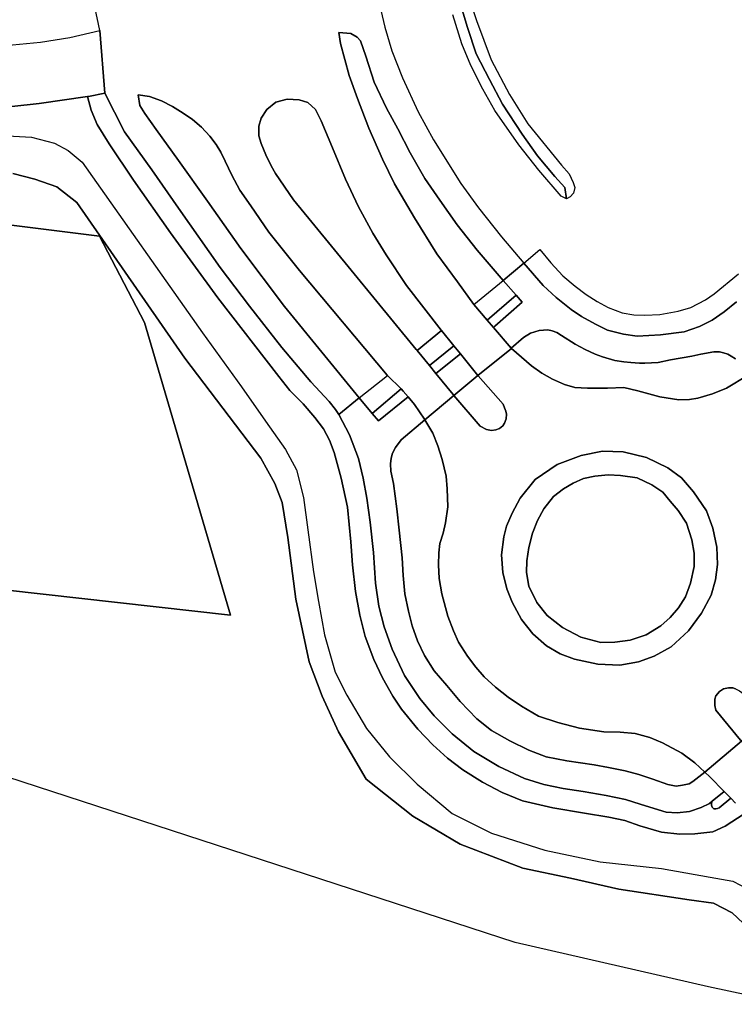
# Model space of a CAD drawing. Extents: x -26035517 to 31750492, y -9237385 to 8160032.
# Tile 22 of 256: x -24420780 to -24354193, y 3988593 to 4080289. Entities that reach past the tile are written whole.
import ezdxf

# ---------------------------------------------------------------- set-up
doc = ezdxf.new("R2010")
doc.units = 0
doc.layers.add('T-25', color=7, linetype='CONTINUOUS')

msp = doc.modelspace()

# ---------------------------------------------------------------- linework, layer by layer
at = {"layer": 'T-25', "color": 9}
for points in [[(-24379389, 4083715, 4857), (-24378200, 4080206, 4878), (-24376854, 4076540, 4878), (-24375146, 4073308, 4854), (-24373421, 4070575, 4905), (-24370285, 4066746, 4896), (-24369591, 4065942, 4893), (-24369204, 4065136, 4890), (-24369043, 4064660, 4890), (-24369185, 4064132, 4893), (-24369476, 4063789, 4890), (-24369842, 4063615, 4875), (-24369993, 4064656, 4452), (-24370905, 4065695, 4437), (-24372526, 4067615, 4434), (-24373960, 4069640, 4428), (-24375798, 4072408, 4434), (-24376993, 4074733, 4422), (-24378234, 4077098, 4425), (-24379064, 4079570, 4437), (-24379742, 4081821, 4443)], [(-24422095, 4077871, 5049), (-24418830, 4078186, 5046), (-24416100, 4078624, 5049), (-24413312, 4079282, 5052), (-24413768, 4081491, 5004)], [(-24387341, 4082116, 4983), (-24386751, 4079601, 4965), (-24386108, 4077400, 4956), (-24385107, 4074870, 4950), (-24383651, 4071706, 4935), (-24382221, 4069104, 4923), (-24379685, 4065042, 4878), (-24378034, 4062772, 4833), (-24375892, 4060060, 4821), (-24373797, 4057601, 4809), (-24375719, 4056013, 4794), (-24378163, 4058814, 4839), (-24380013, 4061190, 4839), (-24381628, 4063476, 4869), (-24383016, 4065512, 4890), (-24384408, 4067901, 4944), (-24385533, 4070111, 4962), (-24386597, 4072059, 4971), (-24387737, 4074456, 4986), (-24388531, 4076883, 5010), (-24389038, 4078333, 5001), (-24389338, 4078669, 5001), (-24389930, 4078991, 5025), (-24391029, 4079086, 5052), (-24390892, 4078084, 5058), (-24390073, 4075103, 5034), (-24389309, 4072943, 5004), (-24388243, 4070175, 4953), (-24386976, 4067297, 4950), (-24385855, 4064993, 4905), (-24384002, 4061842, 4857), (-24381896, 4058487, 4800), (-24379987, 4055890, 4764), (-24378466, 4053764, 4734), (-24377216, 4052305, 4755), (-24376644, 4051637, 4761), (-24374986, 4049703, 4689), (-24374954, 4049665, 4656), (-24378096, 4047163, 4776), (-24379719, 4049173, 4845), (-24380314, 4049910, 4812), (-24381479, 4051351, 4821), (-24381506, 4051384, 4947), (-24384737, 4055534, 5010), (-24386626, 4058397, 5073), (-24387866, 4060415, 5091), (-24389225, 4062858, 5115), (-24390437, 4065441, 5124), (-24391640, 4068358, 5121), (-24392684, 4070876, 5151), (-24393212, 4071928, 5184), (-24393937, 4072564, 5199), (-24394735, 4072823, 5202), (-24395853, 4072873, 5208), (-24396923, 4072597, 5220), (-24397748, 4071934, 5214), (-24398266, 4071111, 5208), (-24398497, 4070381, 5193), (-24398489, 4069466, 5175), (-24398286, 4068750, 5157), (-24397834, 4067693, 5133), (-24397343, 4066685, 5121), (-24396936, 4065958, 5121), (-24395274, 4063525, 5121), (-24393552, 4061443, 5088), (-24383833, 4049588, 4890), (-24383754, 4049491, 4809), (-24382597, 4048083, 4767), (-24381990, 4047344, 4731), (-24380380, 4045384, 4890), (-24380312, 4045304, 4788), (-24383023, 4043018, 4749), (-24383058, 4043078, 4713), (-24383990, 4044453, 4713), (-24384577, 4045155, 4716), (-24385038, 4045708, 4728), (-24385235, 4045903, 4767), (-24386494, 4047148, 4716), (-24386539, 4047193, 4800), (-24394715, 4056931, 4959), (-24397572, 4060508, 5001), (-24399227, 4062941, 5067), (-24400252, 4064428, 5091), (-24401008, 4065797, 5127), (-24401330, 4066447, 5046), (-24401634, 4067099, 5124), (-24402035, 4067937, 5124), (-24402477, 4068651, 5124), (-24403074, 4069440, 5124), (-24403841, 4070269, 5124), (-24404689, 4070987, 5124), (-24405542, 4071571, 5124), (-24406553, 4072196, 5121), (-24407576, 4072734, 5118), (-24408680, 4073127, 5112), (-24409750, 4073276, 5097), (-24409573, 4072291, 5085), (-24409132, 4071564, 5103), (-24408064, 4070067, 5097), (-24405969, 4067164, 5082), (-24403292, 4063374, 5058), (-24400161, 4058989, 5028), (-24396090, 4053587, 4956), (-24389135, 4045066, 4767), (-24391035, 4043508, 4821), (-24391364, 4043985, 4818), (-24391944, 4044720, 4827), (-24393656, 4046551, 4896), (-24396344, 4049763, 4980), (-24399370, 4053620, 5028), (-24402089, 4057197, 5037), (-24405996, 4062735, 5025), (-24408477, 4066317, 5058), (-24411013, 4069846, 5058), (-24411940, 4071686, 5076), (-24412844, 4073439, 5067), (-24413312, 4079282, 5052), (-24413768, 4081491, 5004)], [(-24387341, 4082116, 4983), (-24386751, 4079601, 4965), (-24386108, 4077400, 4956), (-24385107, 4074870, 4950), (-24383651, 4071706, 4935), (-24382221, 4069104, 4923), (-24379685, 4065042, 4878), (-24378034, 4062772, 4833), (-24375892, 4060060, 4821), (-24373797, 4057601, 4809)], [(-24379742, 4081821, 4443), (-24379064, 4079570, 4437), (-24378234, 4077098, 4425), (-24376993, 4074733, 4422), (-24375798, 4072408, 4434), (-24373960, 4069640, 4428), (-24372526, 4067615, 4434), (-24370905, 4065695, 4437), (-24369993, 4064656, 4452), (-24369842, 4063615, 4875), (-24370319, 4063840, 4863), (-24372398, 4066262, 4860), (-24374263, 4068636, 4851), (-24376497, 4071846, 4854), (-24377615, 4073810, 4863), (-24378755, 4076020, 4869), (-24379595, 4078040, 4875), (-24380411, 4080737, 4884)], [(-24422095, 4077871, 5049), (-24418830, 4078186, 5046), (-24416100, 4078624, 5049), (-24413312, 4079282, 5052), (-24413312, 4079282, 5052), (-24412844, 4073439, 5067), (-24414353, 4073140, 5043), (-24414472, 4073123, 5079), (-24418975, 4072470, 5001), (-24424088, 4071920, 4977)], [(-24378466, 4053764, 4734), (-24379987, 4055890, 4764), (-24381896, 4058487, 4800), (-24384002, 4061842, 4857), (-24385855, 4064993, 4905), (-24386976, 4067297, 4950), (-24388243, 4070175, 4953), (-24389309, 4072943, 5004), (-24390073, 4075103, 5034), (-24390892, 4078084, 5058), (-24391029, 4079086, 5052), (-24389930, 4078991, 5025), (-24389338, 4078669, 5001), (-24389038, 4078333, 5001), (-24388531, 4076883, 5010), (-24387737, 4074456, 4986), (-24386597, 4072059, 4971), (-24385533, 4070111, 4962), (-24384408, 4067901, 4944), (-24383016, 4065512, 4890), (-24381628, 4063476, 4869), (-24380013, 4061190, 4839), (-24378163, 4058814, 4839), (-24375719, 4056013, 4794)], [(-24539267, 4042237, 3374), (-24533323, 4053737, 3837), (-24528024, 4062975, 3866), (-24523258, 4071549, 4105), (-24521973, 4073335, 4158), (-24520733, 4074356, 4190), (-24519313, 4075316, 4194), (-24517800, 4076021, 4255), (-24516594, 4076396, 4304), (-24515229, 4076635, 4336), (-24513671, 4076741, 4405), (-24506425, 4076370, 4563), (-24497820, 4076002, 4916), (-24476654, 4074329, 4956), (-24460927, 4073371, 4960), (-24451608, 4072971, 4966), (-24437359, 4071972, 4917), (-24424088, 4071920, 4977), (-24418975, 4072470, 5001), (-24414472, 4073123, 5079)], [(-24414472, 4073123, 5079), (-24414353, 4073140, 5043), (-24412844, 4073439, 5067), (-24411940, 4071686, 5076), (-24411013, 4069846, 5058), (-24408477, 4066317, 5058), (-24405996, 4062735, 5025), (-24402089, 4057197, 5037), (-24399370, 4053620, 5028), (-24396344, 4049763, 4980), (-24393656, 4046551, 4896), (-24391944, 4044720, 4827), (-24391364, 4043985, 4818), (-24391035, 4043508, 4821)], [(-24353277, 4006317, 4713), (-24355059, 4005175, 4686), (-24356190, 4004648, 4698), (-24357866, 4004478, 4722), (-24359284, 4004435, 4710), (-24360988, 4004613, 4725), (-24363006, 4005214, 4740), (-24364387, 4005726, 4731), (-24365872, 4006016, 4728), (-24368157, 4006403, 4728), (-24371093, 4006893, 4737), (-24373920, 4007542, 4758), (-24375829, 4008322, 4782), (-24377658, 4009287, 4791), (-24379502, 4010429, 4794), (-24380919, 4011511, 4809), (-24382285, 4012755, 4818), (-24383686, 4014208, 4785), (-24385195, 4016070, 4782), (-24386025, 4017290, 4770), (-24386989, 4019008, 4761), (-24387772, 4020693, 4755), (-24388580, 4022848, 4740), (-24389093, 4024829, 4737), (-24389503, 4027039, 4740), (-24389770, 4029530, 4764), (-24389918, 4031673, 4806), (-24390246, 4034891, 4830), (-24390811, 4037591, 4845), (-24391487, 4039973, 4857), (-24391902, 4041117, 4857), (-24392482, 4042199, 4863), (-24393293, 4043228, 4911), (-24394359, 4044499, 4923), (-24395597, 4045764, 4953), (-24396645, 4047055, 5010), (-24402332, 4054387, 5094), (-24406741, 4060441, 5097), (-24410164, 4065351, 5094), (-24412449, 4068731, 5085), (-24413563, 4070529, 5082), (-24414113, 4071853, 5082), (-24414472, 4073123, 5079), (-24414472, 4073123, 5079), (-24414353, 4073140, 5043), (-24412844, 4073439, 5067), (-24411940, 4071686, 5076), (-24411013, 4069846, 5058), (-24408477, 4066317, 5058), (-24405996, 4062735, 5025), (-24402089, 4057197, 5037), (-24399370, 4053620, 5028), (-24396344, 4049763, 4980), (-24393656, 4046551, 4896), (-24391944, 4044720, 4827), (-24391364, 4043985, 4818), (-24391035, 4043508, 4821), (-24390048, 4041629, 4809), (-24389210, 4039436, 4815), (-24388766, 4037589, 4821), (-24388421, 4035726, 4824), (-24388117, 4033495, 4800), (-24387804, 4030671, 4761), (-24387631, 4027807, 4746), (-24387313, 4025685, 4725), (-24386805, 4023751, 4713), (-24386064, 4021680, 4728), (-24384928, 4019227, 4740), (-24383490, 4017066, 4749), (-24382156, 4015466, 4755), (-24380484, 4013784, 4767), (-24378479, 4012126, 4770), (-24376146, 4010728, 4779), (-24373736, 4009629, 4788), (-24371951, 4009056, 4794), (-24370153, 4008704, 4788), (-24368292, 4008426, 4761), (-24366126, 4008049, 4752), (-24364317, 4007658, 4752), (-24362953, 4007240, 4755), (-24361675, 4006837, 4755), (-24360550, 4006480, 4758), (-24359518, 4006413, 4725), (-24358362, 4006564, 4731), (-24357270, 4006908, 4746), (-24356514, 4007306, 4755), (-24356261, 4007513, 4788), (-24356307, 4007317, 4806), (-24356332, 4007133, 4809), (-24356267, 4006950, 4812), (-24356099, 4006813, 4818), (-24355918, 4006792, 4818), (-24355761, 4006820, 4818), (-24355617, 4006901, 4815), (-24354525, 4007785, 4668), (-24354086, 4007335, 4668)], [(-24414472, 4073123, 5079), (-24414113, 4071853, 5082), (-24413563, 4070529, 5082), (-24412449, 4068731, 5085), (-24410164, 4065351, 5094), (-24406741, 4060441, 5097), (-24402332, 4054387, 5094), (-24396645, 4047055, 5010), (-24395597, 4045764, 4953), (-24394359, 4044499, 4923), (-24393293, 4043228, 4911), (-24392482, 4042199, 4863), (-24391902, 4041117, 4857), (-24391487, 4039973, 4857), (-24390811, 4037591, 4845), (-24390246, 4034891, 4830), (-24389918, 4031673, 4806), (-24389770, 4029530, 4764), (-24389503, 4027039, 4740), (-24389093, 4024829, 4737), (-24388580, 4022848, 4740), (-24387772, 4020693, 4755), (-24386989, 4019008, 4761), (-24386025, 4017290, 4770), (-24385195, 4016070, 4782), (-24383686, 4014208, 4785), (-24382285, 4012755, 4818), (-24380919, 4011511, 4809), (-24379502, 4010429, 4794), (-24377658, 4009287, 4791), (-24375829, 4008322, 4782), (-24373920, 4007542, 4758), (-24371093, 4006893, 4737), (-24368157, 4006403, 4728), (-24365872, 4006016, 4728), (-24364387, 4005726, 4731), (-24363006, 4005214, 4740), (-24360988, 4004613, 4725), (-24359284, 4004435, 4710), (-24357866, 4004478, 4722), (-24356190, 4004648, 4698), (-24355059, 4005175, 4686), (-24353277, 4006317, 4713)], [(-24389135, 4045066, 4767), (-24396090, 4053587, 4956), (-24400161, 4058989, 5028), (-24403292, 4063374, 5058), (-24405969, 4067164, 5082), (-24408064, 4070067, 5097), (-24409132, 4071564, 5103), (-24409573, 4072291, 5085), (-24409750, 4073276, 5097), (-24408680, 4073127, 5112), (-24407576, 4072734, 5118), (-24406553, 4072196, 5121), (-24405542, 4071571, 5124), (-24404689, 4070987, 5124), (-24403841, 4070269, 5124), (-24403074, 4069440, 5124), (-24402477, 4068651, 5124), (-24402035, 4067937, 5124), (-24401634, 4067099, 5124), (-24401330, 4066447, 5046), (-24401008, 4065797, 5127), (-24400252, 4064428, 5091), (-24399227, 4062941, 5067), (-24397572, 4060508, 5001), (-24394715, 4056931, 4959), (-24386539, 4047193, 4800), (-24386494, 4047148, 4716)], [(-24381479, 4051351, 4821), (-24381506, 4051384, 4947), (-24384737, 4055534, 5010), (-24386626, 4058397, 5073), (-24387866, 4060415, 5091), (-24389225, 4062858, 5115), (-24390437, 4065441, 5124), (-24391640, 4068358, 5121), (-24392684, 4070876, 5151), (-24393212, 4071928, 5184), (-24393937, 4072564, 5199), (-24394735, 4072823, 5202), (-24395853, 4072873, 5208), (-24396923, 4072597, 5220), (-24397748, 4071934, 5214), (-24398266, 4071111, 5208), (-24398497, 4070381, 5193), (-24398489, 4069466, 5175), (-24398286, 4068750, 5157), (-24397834, 4067693, 5133), (-24397343, 4066685, 5121), (-24396936, 4065958, 5121), (-24395274, 4063525, 5121), (-24393552, 4061443, 5088), (-24383833, 4049588, 4890), (-24383754, 4049491, 4809), (-24381479, 4051351, 4821)], [(-24431437, 4069997, 5070), (-24419689, 4069334, 5136), (-24417524, 4068790, 5133), (-24416268, 4068110, 5124), (-24414961, 4067021, 5115), (-24403752, 4051115, 5028), (-24400124, 4046106, 5013), (-24397875, 4042910, 4911), (-24396012, 4040275, 4827), (-24395000, 4038369, 4758), (-24394342, 4035783, 4731), (-24393935, 4032770, 4719), (-24393395, 4028868, 4716), (-24392943, 4026118, 4716), (-24392380, 4023000, 4719), (-24391380, 4019510, 4701), (-24390282, 4017393, 4707), (-24388453, 4014288, 4722), (-24386334, 4011645, 4752), (-24383729, 4009088, 4737), (-24380498, 4006349, 4713), (-24376810, 4004532, 4683), (-24371838, 4002935, 4671), (-24366682, 4001866, 4650), (-24360978, 4001242, 4662), (-24356432, 4000422, 4671), (-24354335, 4000063, 4650), (-24352194, 3998938, 4626)], [(-24421415, 4065960, 3789), (-24419384, 4065452, 3795), (-24417304, 4064736, 3798), (-24415440, 4063255, 3801), (-24405386, 4048777, 4221), (-24398307, 4039449, 4284), (-24396994, 4037090, 4263), (-24396324, 4035324, 4263), (-24395805, 4032075, 4260), (-24395046, 4026308, 4203), (-24393815, 4020489, 4179), (-24392594, 4017278, 4170), (-24391088, 4013960, 4134), (-24388488, 4009545, 4086), (-24384162, 4006101, 4043), (-24379727, 4003501, 3993), (-24373909, 4001264, 3921), (-24369466, 4000356, 3831), (-24364954, 3999309, 3810), (-24358395, 3998309, 3819), (-24356123, 3998007, 3804), (-24354399, 3997108, 3804), (-24352320, 3995170, 3795)], [(-24352320, 3995170, 3795), (-24354399, 3997108, 3804), (-24356123, 3998007, 3804), (-24358395, 3998309, 3819), (-24364954, 3999309, 3810), (-24369466, 4000356, 3831), (-24373909, 4001264, 3921), (-24379727, 4003501, 3993), (-24384162, 4006101, 4043), (-24388488, 4009545, 4086), (-24391088, 4013960, 4134), (-24392594, 4017278, 4170), (-24393815, 4020489, 4179), (-24395046, 4026308, 4203), (-24395805, 4032075, 4260), (-24396324, 4035324, 4263), (-24396994, 4037090, 4263), (-24398307, 4039449, 4284), (-24405386, 4048777, 4221), (-24415440, 4063255, 3801), (-24417304, 4064736, 3798), (-24419384, 4065452, 3795), (-24421415, 4065960, 3789)], [(-24484840, 4034217, 4065), (-24401124, 4024839, 4070), (-24409158, 4052077, 4140), (-24413345, 4060144, 3882), (-24451462, 4064874, 3878)], [(-24373797, 4057601, 4809), (-24372299, 4058878, 4812), (-24371299, 4057632, 4827), (-24370158, 4056420, 4836), (-24369008, 4055463, 4848), (-24367994, 4054695, 4830), (-24366958, 4054039, 4821), (-24365957, 4053501, 4785), (-24364653, 4052989, 4776), (-24363541, 4052811, 4776), (-24362521, 4052767, 4776), (-24361143, 4052846, 4776), (-24359419, 4053157, 4776), (-24358237, 4053480, 4785), (-24356873, 4054201, 4797), (-24356080, 4054763, 4818), (-24353818, 4056627, 4809)], [(-24353989, 4054012, 4761), (-24355128, 4053088, 4761), (-24356247, 4052316, 4761), (-24357435, 4051717, 4764), (-24358857, 4051230, 4761), (-24361062, 4050941, 4761), (-24363241, 4050818, 4776), (-24364516, 4050995, 4779), (-24366015, 4051362, 4779), (-24367132, 4051936, 4752), (-24368422, 4052658, 4743), (-24369400, 4053302, 4734), (-24370790, 4054424, 4734), (-24372004, 4055548, 4740), (-24373797, 4057601, 4809), (-24373797, 4057601, 4809), (-24372299, 4058878, 4812), (-24371299, 4057632, 4827), (-24370158, 4056420, 4836), (-24369008, 4055463, 4848), (-24367994, 4054695, 4830), (-24366958, 4054039, 4821), (-24365957, 4053501, 4785), (-24364653, 4052989, 4776), (-24363541, 4052811, 4776), (-24362521, 4052767, 4776), (-24361143, 4052846, 4776), (-24359419, 4053157, 4776), (-24358237, 4053480, 4785), (-24356873, 4054201, 4797), (-24356080, 4054763, 4818), (-24353818, 4056627, 4809)], [(-24378466, 4053764, 4734), (-24375719, 4056013, 4794), (-24373797, 4057601, 4809)], [(-24354090, 4048700, 4773), (-24354486, 4048953, 4767), (-24354788, 4049145, 4764), (-24355192, 4049260, 4758), (-24355586, 4049370, 4749), (-24356092, 4049359, 4752), (-24357325, 4049132, 4740), (-24358161, 4048952, 4692), (-24360137, 4048602, 4689), (-24361276, 4048371, 4737), (-24362525, 4048301, 4731), (-24363019, 4048313, 4719), (-24363839, 4048351, 4701), (-24364496, 4048411, 4701), (-24365330, 4048561, 4704), (-24366468, 4048886, 4734), (-24367161, 4049141, 4764), (-24368099, 4049589, 4761), (-24369029, 4050077, 4755), (-24370295, 4050892, 4728), (-24370734, 4051152, 4728), (-24371169, 4051303, 4728), (-24371570, 4051403, 4728), (-24372376, 4051351, 4728), (-24373171, 4051096, 4725), (-24373826, 4050694, 4719), (-24374986, 4049703, 4689), (-24374986, 4049703, 4689), (-24376644, 4051637, 4761), (-24376510, 4051754, 4755), (-24373956, 4053988, 4734), (-24374514, 4054629, 4743), (-24375719, 4056013, 4794), (-24373797, 4057601, 4809), (-24372004, 4055548, 4740), (-24370790, 4054424, 4734), (-24369400, 4053302, 4734), (-24368422, 4052658, 4743), (-24367132, 4051936, 4752), (-24366015, 4051362, 4779), (-24364516, 4050995, 4779), (-24363241, 4050818, 4776), (-24361062, 4050941, 4761), (-24358857, 4051230, 4761), (-24357435, 4051717, 4764), (-24356247, 4052316, 4761), (-24355128, 4053088, 4761), (-24353989, 4054012, 4761)], [(-24353989, 4054012, 4761), (-24355128, 4053088, 4761), (-24356247, 4052316, 4761), (-24357435, 4051717, 4764), (-24358857, 4051230, 4761), (-24361062, 4050941, 4761), (-24363241, 4050818, 4776), (-24364516, 4050995, 4779), (-24366015, 4051362, 4779), (-24367132, 4051936, 4752), (-24368422, 4052658, 4743), (-24369400, 4053302, 4734), (-24370790, 4054424, 4734), (-24372004, 4055548, 4740), (-24373797, 4057601, 4809)], [(-24377216, 4052305, 4755), (-24374514, 4054629, 4743), (-24375719, 4056013, 4794)], [(-24376644, 4051637, 4761), (-24376510, 4051754, 4755), (-24373956, 4053988, 4734), (-24374514, 4054629, 4743)], [(-24377216, 4052305, 4755), (-24378466, 4053764, 4734)], [(-24376644, 4051637, 4761), (-24377216, 4052305, 4755)], [(-24380314, 4049910, 4812), (-24381479, 4051351, 4821)], [(-24374986, 4049703, 4689), (-24376644, 4051637, 4761)], [(-24374986, 4049703, 4689), (-24373826, 4050694, 4719), (-24373171, 4051096, 4725), (-24372376, 4051351, 4728), (-24371570, 4051403, 4728), (-24371169, 4051303, 4728), (-24370734, 4051152, 4728), (-24370295, 4050892, 4728), (-24369029, 4050077, 4755), (-24368099, 4049589, 4761), (-24367161, 4049141, 4764), (-24366468, 4048886, 4734), (-24365330, 4048561, 4704), (-24364496, 4048411, 4701), (-24363839, 4048351, 4701), (-24363019, 4048313, 4719), (-24362525, 4048301, 4731), (-24361276, 4048371, 4737), (-24360137, 4048602, 4689), (-24358161, 4048952, 4692), (-24357325, 4049132, 4740), (-24356092, 4049359, 4752), (-24355586, 4049370, 4749), (-24355192, 4049260, 4758), (-24354788, 4049145, 4764), (-24354486, 4048953, 4767), (-24354090, 4048700, 4773)], [(-24352959, 4047162, 4695), (-24354917, 4045977, 4692), (-24356213, 4045448, 4692), (-24357605, 4045036, 4692), (-24358373, 4044919, 4692), (-24359350, 4044899, 4704), (-24361130, 4045159, 4689), (-24363194, 4045723, 4686), (-24364477, 4046022, 4686), (-24366023, 4045986, 4686), (-24367859, 4045967, 4686), (-24369062, 4046046, 4674), (-24370012, 4046310, 4689), (-24371149, 4046820, 4689), (-24372138, 4047382, 4674), (-24373081, 4048042, 4665), (-24374954, 4049665, 4656), (-24374986, 4049703, 4689), (-24374986, 4049703, 4689), (-24373826, 4050694, 4719), (-24373171, 4051096, 4725), (-24372376, 4051351, 4728), (-24371570, 4051403, 4728), (-24371169, 4051303, 4728), (-24370734, 4051152, 4728), (-24370295, 4050892, 4728), (-24369029, 4050077, 4755), (-24368099, 4049589, 4761), (-24367161, 4049141, 4764), (-24366468, 4048886, 4734), (-24365330, 4048561, 4704), (-24364496, 4048411, 4701), (-24363839, 4048351, 4701), (-24363019, 4048313, 4719), (-24362525, 4048301, 4731), (-24361276, 4048371, 4737), (-24360137, 4048602, 4689), (-24358161, 4048952, 4692), (-24357325, 4049132, 4740), (-24356092, 4049359, 4752), (-24355586, 4049370, 4749), (-24355192, 4049260, 4758), (-24354788, 4049145, 4764), (-24354486, 4048953, 4767), (-24354090, 4048700, 4773)], [(-24380314, 4049910, 4812), (-24382597, 4048083, 4767), (-24383754, 4049491, 4809)], [(-24353524, 4013085, 4722), (-24356930, 4010203, 4743), (-24357868, 4011071, 4662), (-24359084, 4011975, 4659), (-24360884, 4012955, 4674), (-24362052, 4013448, 4680), (-24363427, 4013800, 4689), (-24364824, 4013938, 4698), (-24366346, 4013983, 4713), (-24368611, 4014306, 4713), (-24370646, 4014837, 4713), (-24372451, 4015423, 4710), (-24374022, 4016346, 4707), (-24375272, 4017199, 4704), (-24376438, 4018136, 4701), (-24377487, 4019085, 4704), (-24378270, 4020006, 4707), (-24379051, 4021022, 4704), (-24379890, 4022308, 4707), (-24380345, 4023362, 4704), (-24380873, 4024731, 4701), (-24381438, 4026820, 4701), (-24381697, 4028263, 4698), (-24381751, 4029517, 4698), (-24381739, 4030645, 4698), (-24381647, 4031511, 4698), (-24381336, 4032461, 4698), (-24381102, 4033420, 4695), (-24380879, 4034923, 4701), (-24380948, 4036609, 4704), (-24381030, 4037780, 4701), (-24381399, 4039319, 4701), (-24381806, 4040606, 4704), (-24382298, 4041792, 4704), (-24383023, 4043018, 4749), (-24380312, 4045304, 4788), (-24377877, 4042429, 4785), (-24377271, 4042110, 4800), (-24376820, 4042030, 4809), (-24376416, 4042088, 4815), (-24376065, 4042231, 4818), (-24375772, 4042463, 4818), (-24375614, 4042729, 4818), (-24375452, 4043114, 4815), (-24375427, 4043567, 4830), (-24375483, 4043842, 4830), (-24375600, 4044145, 4830), (-24375729, 4044492, 4830), (-24378068, 4047128, 4845), (-24378096, 4047163, 4776), (-24374954, 4049665, 4656), (-24373081, 4048042, 4665), (-24372138, 4047382, 4674), (-24371149, 4046820, 4689), (-24370012, 4046310, 4689), (-24369062, 4046046, 4674), (-24367859, 4045967, 4686), (-24366023, 4045986, 4686), (-24364477, 4046022, 4686), (-24363194, 4045723, 4686), (-24361130, 4045159, 4689), (-24359350, 4044899, 4704), (-24358373, 4044919, 4692), (-24357605, 4045036, 4692), (-24356213, 4045448, 4692), (-24354917, 4045977, 4692), (-24352959, 4047162, 4695)], [(-24379719, 4049173, 4845), (-24380314, 4049910, 4812)], [(-24374986, 4049703, 4689), (-24374954, 4049665, 4656), (-24373081, 4048042, 4665), (-24372138, 4047382, 4674), (-24371149, 4046820, 4689), (-24370012, 4046310, 4689), (-24369062, 4046046, 4674), (-24367859, 4045967, 4686), (-24366023, 4045986, 4686), (-24364477, 4046022, 4686), (-24363194, 4045723, 4686), (-24361130, 4045159, 4689), (-24359350, 4044899, 4704), (-24358373, 4044919, 4692), (-24357605, 4045036, 4692), (-24356213, 4045448, 4692), (-24354917, 4045977, 4692), (-24352959, 4047162, 4695), (-24352826, 4047270, 4725), (-24350870, 4048858, 4755)], [(-24379719, 4049173, 4845), (-24381990, 4047344, 4731), (-24382597, 4048083, 4767)], [(-24380312, 4045304, 4788), (-24377877, 4042429, 4785), (-24377271, 4042110, 4800), (-24376820, 4042030, 4809), (-24376416, 4042088, 4815), (-24376065, 4042231, 4818), (-24375772, 4042463, 4818), (-24375614, 4042729, 4818), (-24375452, 4043114, 4815), (-24375427, 4043567, 4830), (-24375483, 4043842, 4830), (-24375600, 4044145, 4830), (-24375729, 4044492, 4830), (-24378068, 4047128, 4845), (-24378096, 4047163, 4776), (-24379719, 4049173, 4845)], [(-24389135, 4045066, 4767), (-24386494, 4047148, 4716), (-24385235, 4045903, 4767)], [(-24380312, 4045304, 4788), (-24380380, 4045384, 4890), (-24381990, 4047344, 4731)], [(-24380312, 4045304, 4788), (-24378096, 4047163, 4776)], [(-24385235, 4045903, 4767), (-24387935, 4043622, 4794), (-24387360, 4042930, 4752), (-24384577, 4045155, 4716), (-24383990, 4044453, 4713), (-24383058, 4043078, 4713), (-24383023, 4043018, 4749)], [(-24385235, 4045903, 4767), (-24385038, 4045708, 4728), (-24384577, 4045155, 4716)], [(-24391035, 4043508, 4821), (-24389135, 4045066, 4767)], [(-24389135, 4045066, 4767), (-24387935, 4043622, 4794)], [(-24391035, 4043508, 4821), (-24390048, 4041629, 4809), (-24389210, 4039436, 4815), (-24388766, 4037589, 4821), (-24388421, 4035726, 4824), (-24388117, 4033495, 4800), (-24387804, 4030671, 4761), (-24387631, 4027807, 4746), (-24387313, 4025685, 4725), (-24386805, 4023751, 4713), (-24386064, 4021680, 4728), (-24384928, 4019227, 4740), (-24383490, 4017066, 4749), (-24382156, 4015466, 4755), (-24380484, 4013784, 4767), (-24378479, 4012126, 4770), (-24376146, 4010728, 4779), (-24373736, 4009629, 4788), (-24371951, 4009056, 4794), (-24370153, 4008704, 4788), (-24368292, 4008426, 4761), (-24366126, 4008049, 4752), (-24364317, 4007658, 4752), (-24362953, 4007240, 4755), (-24361675, 4006837, 4755), (-24360550, 4006480, 4758), (-24359518, 4006413, 4725), (-24358362, 4006564, 4731), (-24357270, 4006908, 4746), (-24356514, 4007306, 4755), (-24356261, 4007513, 4788)], [(-24383023, 4043018, 4749), (-24385245, 4041149, 4812), (-24385768, 4040456, 4830), (-24386050, 4039911, 4836), (-24386173, 4039440, 4839), (-24386224, 4038929, 4839), (-24386192, 4038250, 4842), (-24385951, 4037107, 4845), (-24385631, 4034738, 4818), (-24385412, 4032761, 4815), (-24385127, 4030182, 4785), (-24385033, 4028516, 4776), (-24384893, 4026817, 4752), (-24384553, 4025199, 4746), (-24384200, 4023827, 4731), (-24383716, 4022441, 4731), (-24383056, 4021079, 4740), (-24382175, 4019661, 4743), (-24380976, 4018286, 4749), (-24379751, 4016789, 4761), (-24378192, 4015176, 4773), (-24376829, 4014092, 4782), (-24375101, 4013126, 4797), (-24373343, 4012246, 4791), (-24371728, 4011629, 4746), (-24369783, 4011261, 4764), (-24367251, 4010890, 4752), (-24365928, 4010639, 4758), (-24364376, 4010321, 4761), (-24363095, 4009998, 4734), (-24361798, 4009560, 4737), (-24360394, 4009049, 4710), (-24359613, 4008911, 4713), (-24359030, 4008988, 4707), (-24358390, 4009116, 4710), (-24358048, 4009340, 4710), (-24356930, 4010203, 4743), (-24356473, 4009780, 4665), (-24355149, 4008424, 4743)], [(-24383023, 4043018, 4749), (-24382298, 4041792, 4704), (-24381806, 4040606, 4704), (-24381399, 4039319, 4701), (-24381030, 4037780, 4701), (-24380948, 4036609, 4704), (-24380879, 4034923, 4701), (-24381102, 4033420, 4695), (-24381336, 4032461, 4698), (-24381647, 4031511, 4698), (-24381739, 4030645, 4698), (-24381751, 4029517, 4698), (-24381697, 4028263, 4698), (-24381438, 4026820, 4701), (-24380873, 4024731, 4701), (-24380345, 4023362, 4704), (-24379890, 4022308, 4707), (-24379051, 4021022, 4704), (-24378270, 4020006, 4707), (-24377487, 4019085, 4704), (-24376438, 4018136, 4701), (-24375272, 4017199, 4704), (-24374022, 4016346, 4707), (-24372451, 4015423, 4710), (-24370646, 4014837, 4713), (-24368611, 4014306, 4713), (-24366346, 4013983, 4713), (-24364824, 4013938, 4698), (-24363427, 4013800, 4689), (-24362052, 4013448, 4680), (-24360884, 4012955, 4674), (-24359084, 4011975, 4659), (-24357868, 4011071, 4662), (-24356930, 4010203, 4743)], [(-24364845, 4020166, 4785), (-24363126, 4020491, 4785), (-24361664, 4021005, 4785), (-24360070, 4021892, 4788), (-24358467, 4023365, 4791), (-24357237, 4025007, 4809), (-24356365, 4026695, 4818), (-24355936, 4028139, 4803), (-24355773, 4029552, 4803), (-24355836, 4031154, 4803), (-24356204, 4032942, 4803), (-24356781, 4034547, 4803), (-24357990, 4036332, 4803), (-24359099, 4037621, 4803), (-24360381, 4038566, 4803), (-24362376, 4039528, 4803), (-24364554, 4040033, 4803), (-24366463, 4040119, 4803), (-24368478, 4039715, 4803), (-24370693, 4038860, 4803), (-24372754, 4037476, 4803), (-24374136, 4035739, 4803), (-24374900, 4034325, 4803), (-24375412, 4033125, 4803), (-24375678, 4032114, 4803), (-24375884, 4030444, 4803), (-24375762, 4028814, 4803), (-24375390, 4027276, 4803), (-24374906, 4026038, 4803), (-24374028, 4024430, 4803), (-24372980, 4023084, 4803), (-24371685, 4021964, 4803), (-24370430, 4021221, 4803), (-24369086, 4020724, 4803), (-24366902, 4020266, 4803), (-24364845, 4020166, 4785)], [(-24366640, 4022277, 4905), (-24368479, 4022789, 4905), (-24370195, 4023692, 4923), (-24371644, 4024792, 4929), (-24372599, 4026001, 4956), (-24373333, 4027526, 4965), (-24373563, 4028810, 4977), (-24373511, 4029883, 4980), (-24373332, 4031143, 4980), (-24373010, 4032466, 4980), (-24372534, 4033650, 4980), (-24371954, 4034723, 4980), (-24371051, 4035883, 4980), (-24370111, 4036586, 4980), (-24369200, 4037129, 4980), (-24368250, 4037571, 4980), (-24367182, 4037780, 4980), (-24365936, 4037903, 4980), (-24364809, 4037828, 4980), (-24363250, 4037630, 4980), (-24361892, 4036969, 4980), (-24360855, 4036277, 4980), (-24360155, 4035464, 4980), (-24359410, 4034575, 4980), (-24358636, 4033408, 5004), (-24358139, 4031861, 5010), (-24357923, 4030606, 5016), (-24357945, 4029356, 5019), (-24358272, 4027818, 5025), (-24358729, 4026552, 5025), (-24359390, 4025513, 5025), (-24360179, 4024616, 5025), (-24361046, 4023854, 5025), (-24362400, 4023001, 5022), (-24363900, 4022510, 4998), (-24365329, 4022307, 4980), (-24366640, 4022277, 4905)], [(-24349008, 3988593, 3765), (-24356587, 3990207, 3756), (-24374610, 3994363, 3771), (-24502642, 4036028, 3939)], [(-24351285, 4014937, 4722), (-24353524, 4013085, 4722), (-24353606, 4013184, 4824), (-24355907, 4015975, 4815), (-24356004, 4016435, 4821), (-24356010, 4017005, 4824), (-24355926, 4017326, 4824), (-24355579, 4017734, 4827), (-24355194, 4017975, 4830), (-24354735, 4018076, 4836), (-24354341, 4018065, 4845), (-24354074, 4017979, 4848), (-24353711, 4017798, 4854), (-24353278, 4017461, 4854), (-24351285, 4014937, 4722)], [(-24354074, 4017979, 4848), (-24354341, 4018065, 4845), (-24354735, 4018076, 4836), (-24355194, 4017975, 4830), (-24355579, 4017734, 4827), (-24355926, 4017326, 4824), (-24356010, 4017005, 4824), (-24356004, 4016435, 4821), (-24355907, 4015975, 4815), (-24353606, 4013184, 4824)], [(-24354086, 4007335, 4668), (-24354525, 4007785, 4668), (-24355149, 4008424, 4743), (-24356473, 4009780, 4665), (-24356930, 4010203, 4743), (-24353524, 4013085, 4722)], [(-24355149, 4008424, 4743), (-24354525, 4007785, 4668), (-24355617, 4006901, 4815), (-24355761, 4006820, 4818), (-24355918, 4006792, 4818), (-24356099, 4006813, 4818), (-24356267, 4006950, 4812), (-24356332, 4007133, 4809), (-24356307, 4007317, 4806), (-24356261, 4007513, 4788), (-24355149, 4008424, 4743)], [(-24354086, 4007335, 4668), (-24354525, 4007785, 4668)]]:
    msp.add_polyline3d(points, dxfattribs=at)
for points in [[(-24381479, 4051351, 4821), (-24383754, 4049491, 4809), (-24383833, 4049588, 4890), (-24393552, 4061443, 5088), (-24395274, 4063525, 5121), (-24396936, 4065958, 5121), (-24397343, 4066685, 5121), (-24397834, 4067693, 5133), (-24398286, 4068750, 5157), (-24398489, 4069466, 5175), (-24398497, 4070381, 5193), (-24398266, 4071111, 5208), (-24397748, 4071934, 5214), (-24396923, 4072597, 5220), (-24395853, 4072873, 5208), (-24394735, 4072823, 5202), (-24393937, 4072564, 5199), (-24393212, 4071928, 5184), (-24392684, 4070876, 5151), (-24391640, 4068358, 5121), (-24390437, 4065441, 5124), (-24389225, 4062858, 5115), (-24387866, 4060415, 5091), (-24386626, 4058397, 5073), (-24384737, 4055534, 5010), (-24381506, 4051384, 4947), (-24381479, 4051351, 4821)], [(-24536454, 4041961, 3487), (-24526144, 4059546, 3648), (-24524361, 4063550, 3749), (-24523797, 4064278, 3769), (-24521725, 4067985, 4032), (-24520126, 4069918, 4000), (-24517156, 4072164, 3716), (-24497344, 4070045, 3829), (-24471416, 4067334, 3825), (-24451492, 4064878, 3878), (-24451462, 4064874, 3878), (-24413345, 4060144, 3882), (-24409158, 4052077, 4140), (-24401124, 4024839, 4070), (-24484840, 4034217, 4065), (-24502642, 4036028, 3939), (-24518662, 4041242, 3622), (-24536092, 4042001, 3574), (-24536454, 4041961, 3487)], [(-24377216, 4052305, 4755), (-24378466, 4053764, 4734), (-24375719, 4056013, 4794), (-24374514, 4054629, 4743), (-24377216, 4052305, 4755)], [(-24374514, 4054629, 4743), (-24373956, 4053988, 4734), (-24376510, 4051754, 4755), (-24376644, 4051637, 4761), (-24377216, 4052305, 4755), (-24374514, 4054629, 4743)], [(-24383754, 4049491, 4809), (-24381479, 4051351, 4821), (-24380314, 4049910, 4812), (-24382597, 4048083, 4767), (-24383754, 4049491, 4809)], [(-24381990, 4047344, 4731), (-24382597, 4048083, 4767), (-24380314, 4049910, 4812), (-24379719, 4049173, 4845), (-24381990, 4047344, 4731)], [(-24381990, 4047344, 4731), (-24379719, 4049173, 4845), (-24378096, 4047163, 4776), (-24380312, 4045304, 4788), (-24380380, 4045384, 4890), (-24381990, 4047344, 4731)], [(-24389135, 4045066, 4767), (-24386494, 4047148, 4716), (-24385235, 4045903, 4767), (-24387935, 4043622, 4794), (-24389135, 4045066, 4767)], [(-24380312, 4045304, 4788), (-24378096, 4047163, 4776), (-24378068, 4047128, 4845), (-24375729, 4044492, 4830), (-24375600, 4044145, 4830), (-24375483, 4043842, 4830), (-24375427, 4043567, 4830), (-24375452, 4043114, 4815), (-24375614, 4042729, 4818), (-24375772, 4042463, 4818), (-24376065, 4042231, 4818), (-24376416, 4042088, 4815), (-24376820, 4042030, 4809), (-24377271, 4042110, 4800), (-24377877, 4042429, 4785), (-24380312, 4045304, 4788)], [(-24385235, 4045903, 4767), (-24385038, 4045708, 4728), (-24384577, 4045155, 4716), (-24387360, 4042930, 4752), (-24387935, 4043622, 4794), (-24385235, 4045903, 4767)], [(-24391035, 4043508, 4821), (-24389135, 4045066, 4767), (-24387935, 4043622, 4794), (-24387360, 4042930, 4752), (-24384577, 4045155, 4716), (-24383990, 4044453, 4713), (-24383058, 4043078, 4713), (-24383023, 4043018, 4749), (-24385245, 4041149, 4812), (-24385768, 4040456, 4830), (-24386050, 4039911, 4836), (-24386173, 4039440, 4839), (-24386224, 4038929, 4839), (-24386192, 4038250, 4842), (-24385951, 4037107, 4845), (-24385631, 4034738, 4818), (-24385412, 4032761, 4815), (-24385127, 4030182, 4785), (-24385033, 4028516, 4776), (-24384893, 4026817, 4752), (-24384553, 4025199, 4746), (-24384200, 4023827, 4731), (-24383716, 4022441, 4731), (-24383056, 4021079, 4740), (-24382175, 4019661, 4743), (-24380976, 4018286, 4749), (-24379751, 4016789, 4761), (-24378192, 4015176, 4773), (-24376829, 4014092, 4782), (-24375101, 4013126, 4797), (-24373343, 4012246, 4791), (-24371728, 4011629, 4746), (-24369783, 4011261, 4764), (-24367251, 4010890, 4752), (-24365928, 4010639, 4758), (-24364376, 4010321, 4761), (-24363095, 4009998, 4734), (-24361798, 4009560, 4737), (-24360394, 4009049, 4710), (-24359613, 4008911, 4713), (-24359030, 4008988, 4707), (-24358390, 4009116, 4710), (-24358048, 4009340, 4710), (-24356930, 4010203, 4743), (-24356473, 4009780, 4665), (-24355149, 4008424, 4743), (-24356261, 4007513, 4788), (-24356514, 4007306, 4755), (-24357270, 4006908, 4746), (-24358362, 4006564, 4731), (-24359518, 4006413, 4725), (-24360550, 4006480, 4758), (-24361675, 4006837, 4755), (-24362953, 4007240, 4755), (-24364317, 4007658, 4752), (-24366126, 4008049, 4752), (-24368292, 4008426, 4761), (-24370153, 4008704, 4788), (-24371951, 4009056, 4794), (-24373736, 4009629, 4788), (-24376146, 4010728, 4779), (-24378479, 4012126, 4770), (-24380484, 4013784, 4767), (-24382156, 4015466, 4755), (-24383490, 4017066, 4749), (-24384928, 4019227, 4740), (-24386064, 4021680, 4728), (-24386805, 4023751, 4713), (-24387313, 4025685, 4725), (-24387631, 4027807, 4746), (-24387804, 4030671, 4761), (-24388117, 4033495, 4800), (-24388421, 4035726, 4824), (-24388766, 4037589, 4821), (-24389210, 4039436, 4815), (-24390048, 4041629, 4809), (-24391035, 4043508, 4821)], [(-24383023, 4043018, 4749), (-24382298, 4041792, 4704), (-24381806, 4040606, 4704), (-24381399, 4039319, 4701), (-24381030, 4037780, 4701), (-24380948, 4036609, 4704), (-24380879, 4034923, 4701), (-24381102, 4033420, 4695), (-24381336, 4032461, 4698), (-24381647, 4031511, 4698), (-24381739, 4030645, 4698), (-24381751, 4029517, 4698), (-24381697, 4028263, 4698), (-24381438, 4026820, 4701), (-24380873, 4024731, 4701), (-24380345, 4023362, 4704), (-24379890, 4022308, 4707), (-24379051, 4021022, 4704), (-24378270, 4020006, 4707), (-24377487, 4019085, 4704), (-24376438, 4018136, 4701), (-24375272, 4017199, 4704), (-24374022, 4016346, 4707), (-24372451, 4015423, 4710), (-24370646, 4014837, 4713), (-24368611, 4014306, 4713), (-24366346, 4013983, 4713), (-24364824, 4013938, 4698), (-24363427, 4013800, 4689), (-24362052, 4013448, 4680), (-24360884, 4012955, 4674), (-24359084, 4011975, 4659), (-24357868, 4011071, 4662), (-24356930, 4010203, 4743), (-24358048, 4009340, 4710), (-24358390, 4009116, 4710), (-24359030, 4008988, 4707), (-24359613, 4008911, 4713), (-24360394, 4009049, 4710), (-24361798, 4009560, 4737), (-24363095, 4009998, 4734), (-24364376, 4010321, 4761), (-24365928, 4010639, 4758), (-24367251, 4010890, 4752), (-24369783, 4011261, 4764), (-24371728, 4011629, 4746), (-24373343, 4012246, 4791), (-24375101, 4013126, 4797), (-24376829, 4014092, 4782), (-24378192, 4015176, 4773), (-24379751, 4016789, 4761), (-24380976, 4018286, 4749), (-24382175, 4019661, 4743), (-24383056, 4021079, 4740), (-24383716, 4022441, 4731), (-24384200, 4023827, 4731), (-24384553, 4025199, 4746), (-24384893, 4026817, 4752), (-24385033, 4028516, 4776), (-24385127, 4030182, 4785), (-24385412, 4032761, 4815), (-24385631, 4034738, 4818), (-24385951, 4037107, 4845), (-24386192, 4038250, 4842), (-24386224, 4038929, 4839), (-24386173, 4039440, 4839), (-24386050, 4039911, 4836), (-24385768, 4040456, 4830), (-24385245, 4041149, 4812), (-24383023, 4043018, 4749)], [(-24364845, 4020166, 4785), (-24366902, 4020266, 4803), (-24369086, 4020724, 4803), (-24370430, 4021221, 4803), (-24371685, 4021964, 4803), (-24372980, 4023084, 4803), (-24374028, 4024430, 4803), (-24374906, 4026038, 4803), (-24375390, 4027276, 4803), (-24375762, 4028814, 4803), (-24375884, 4030444, 4803), (-24375678, 4032114, 4803), (-24375412, 4033125, 4803), (-24374900, 4034325, 4803), (-24374136, 4035739, 4803), (-24372754, 4037476, 4803), (-24370693, 4038860, 4803), (-24368478, 4039715, 4803), (-24366463, 4040119, 4803), (-24364554, 4040033, 4803), (-24362376, 4039528, 4803), (-24360381, 4038566, 4803), (-24359099, 4037621, 4803), (-24357990, 4036332, 4803), (-24356781, 4034547, 4803), (-24356204, 4032942, 4803), (-24355836, 4031154, 4803), (-24355773, 4029552, 4803), (-24355936, 4028139, 4803), (-24356365, 4026695, 4818), (-24357237, 4025007, 4809), (-24358467, 4023365, 4791), (-24360070, 4021892, 4788), (-24361664, 4021005, 4785), (-24363126, 4020491, 4785), (-24364845, 4020166, 4785)], [(-24366902, 4020266, 4803), (-24364845, 4020166, 4785), (-24363126, 4020491, 4785), (-24361664, 4021005, 4785), (-24360070, 4021892, 4788), (-24358467, 4023365, 4791), (-24357237, 4025007, 4809), (-24356365, 4026695, 4818), (-24355936, 4028139, 4803), (-24355773, 4029552, 4803), (-24355836, 4031154, 4803), (-24356204, 4032942, 4803), (-24356781, 4034547, 4803), (-24357990, 4036332, 4803), (-24359099, 4037621, 4803), (-24360381, 4038566, 4803), (-24362376, 4039528, 4803), (-24364554, 4040033, 4803), (-24366463, 4040119, 4803), (-24368478, 4039715, 4803), (-24370693, 4038860, 4803), (-24372754, 4037476, 4803), (-24374136, 4035739, 4803), (-24374900, 4034325, 4803), (-24375412, 4033125, 4803), (-24375678, 4032114, 4803), (-24375884, 4030444, 4803), (-24375762, 4028814, 4803), (-24375390, 4027276, 4803), (-24374906, 4026038, 4803), (-24374028, 4024430, 4803), (-24372980, 4023084, 4803), (-24371685, 4021964, 4803), (-24370430, 4021221, 4803), (-24369086, 4020724, 4803), (-24366902, 4020266, 4803)], [(-24366640, 4022277, 4905), (-24368479, 4022789, 4905), (-24370195, 4023692, 4923), (-24371644, 4024792, 4929), (-24372599, 4026001, 4956), (-24373333, 4027526, 4965), (-24373563, 4028810, 4977), (-24373511, 4029883, 4980), (-24373332, 4031143, 4980), (-24373010, 4032466, 4980), (-24372534, 4033650, 4980), (-24371954, 4034723, 4980), (-24371051, 4035883, 4980), (-24370111, 4036586, 4980), (-24369200, 4037129, 4980), (-24368250, 4037571, 4980), (-24367182, 4037780, 4980), (-24365936, 4037903, 4980), (-24364809, 4037828, 4980), (-24363250, 4037630, 4980), (-24361892, 4036969, 4980), (-24360855, 4036277, 4980), (-24360155, 4035464, 4980), (-24359410, 4034575, 4980), (-24358636, 4033408, 5004), (-24358139, 4031861, 5010), (-24357923, 4030606, 5016), (-24357945, 4029356, 5019), (-24358272, 4027818, 5025), (-24358729, 4026552, 5025), (-24359390, 4025513, 5025), (-24360179, 4024616, 5025), (-24361046, 4023854, 5025), (-24362400, 4023001, 5022), (-24363900, 4022510, 4998), (-24365329, 4022307, 4980), (-24366640, 4022277, 4905)], [(-24366640, 4022277, 4905), (-24365329, 4022307, 4980), (-24363900, 4022510, 4998), (-24362400, 4023001, 5022), (-24361046, 4023854, 5025), (-24360179, 4024616, 5025), (-24359390, 4025513, 5025), (-24358729, 4026552, 5025), (-24358272, 4027818, 5025), (-24357945, 4029356, 5019), (-24357923, 4030606, 5016), (-24358139, 4031861, 5010), (-24358636, 4033408, 5004), (-24359410, 4034575, 4980), (-24360155, 4035464, 4980), (-24360855, 4036277, 4980), (-24361892, 4036969, 4980), (-24363250, 4037630, 4980), (-24364809, 4037828, 4980), (-24365936, 4037903, 4980), (-24367182, 4037780, 4980), (-24368250, 4037571, 4980), (-24369200, 4037129, 4980), (-24370111, 4036586, 4980), (-24371051, 4035883, 4980), (-24371954, 4034723, 4980), (-24372534, 4033650, 4980), (-24373010, 4032466, 4980), (-24373332, 4031143, 4980), (-24373511, 4029883, 4980), (-24373563, 4028810, 4977), (-24373333, 4027526, 4965), (-24372599, 4026001, 4956), (-24371644, 4024792, 4929), (-24370195, 4023692, 4923), (-24368479, 4022789, 4905), (-24366640, 4022277, 4905)], [(-24351285, 4014937, 4722), (-24353524, 4013085, 4722), (-24353606, 4013184, 4824), (-24355907, 4015975, 4815), (-24356004, 4016435, 4821), (-24356010, 4017005, 4824), (-24355926, 4017326, 4824), (-24355579, 4017734, 4827), (-24355194, 4017975, 4830), (-24354735, 4018076, 4836), (-24354341, 4018065, 4845), (-24354074, 4017979, 4848), (-24353711, 4017798, 4854), (-24353278, 4017461, 4854), (-24351285, 4014937, 4722)], [(-24356261, 4007513, 4788), (-24355149, 4008424, 4743), (-24354525, 4007785, 4668), (-24355617, 4006901, 4815), (-24355761, 4006820, 4818), (-24355918, 4006792, 4818), (-24356099, 4006813, 4818), (-24356267, 4006950, 4812), (-24356332, 4007133, 4809), (-24356307, 4007317, 4806), (-24356261, 4007513, 4788)]]:
    msp.add_polyline3d(points, close=True, dxfattribs=at)

doc.saveas('drawing.dxf')
